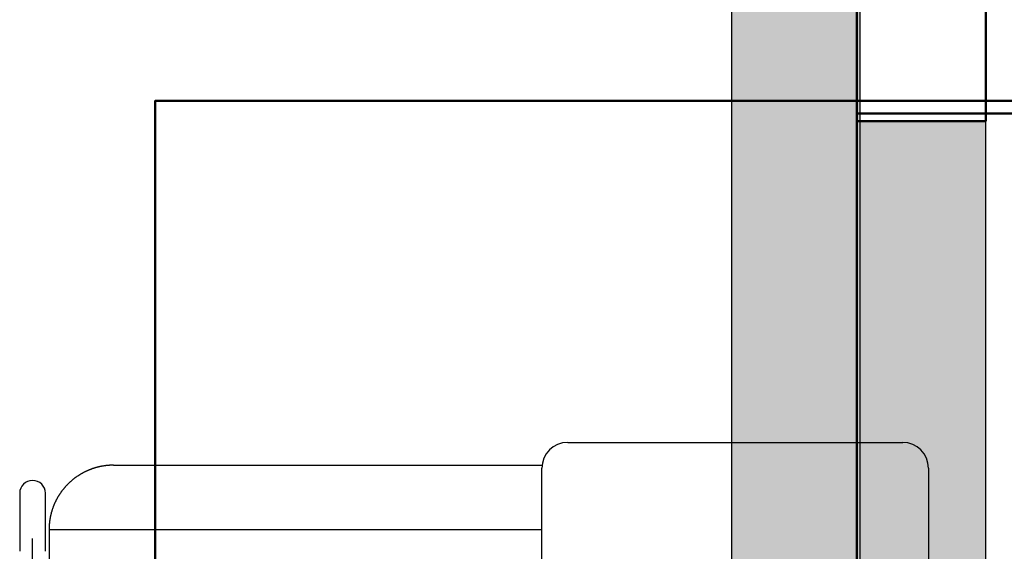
# Model space of a CAD drawing. Header units: metres. Extents: x -1 to 430, y -6 to 31.
# Tile 90 of 169: x 417.848 to 418.612, y 15.576 to 15.988. Entities that reach past the tile are written whole.
import ezdxf

# ---------------------------------------------------------------- set-up
doc = ezdxf.new("R2010")
doc.units = ezdxf.units.M
doc.linetypes.add('CONTINUA', pattern=[0])
for name, color, linetype, lineweight in [('3D P1 MURS NOUS', 7, 'CONTINUA', 25), ('3D P2 MURS NOUS', 7, 'CONTINUA', 25), ('P2 MOBLES 2D', 7, 'CONTINUA', 25), ('P3 MOBLES', 7, 'CONTINUA', 25), ('PA MOBLES', 7, 'CONTINUA', 25)]:
    doc.layers.add(name, color=color, linetype=linetype, lineweight=lineweight)

# ---------------------------------------------------------------- blocks, each defined once
blk = doc.blocks.new('OBJETO_COMPLEJO_65')
at = {"layer": 'P2 MOBLES 2D', "color": 202, "linetype": 'CONTINUA', "lineweight": 50, "transparency": 33554687}
blk.add_lwpolyline([(419.8983, 15.11556), (418.49712, 15.11556), (418.49712, 15.91563), (419.8983, 15.91563), (419.8983, 15.11556)], close=True, dxfattribs=at)
blk = doc.blocks.new('OBJETO_COMPLEJO_79')
at = {"layer": 'P3 MOBLES', "color": 202, "linetype": 'CONTINUA', "lineweight": 50, "transparency": 33554687}
blk.add_lwpolyline([(418.75288, 14.5242), (418.75288, 15.92538), (417.95281, 15.92538), (417.95281, 14.5242), (418.75288, 14.5242)], close=True, dxfattribs=at)

msp = doc.modelspace()

# ---------------------------------------------------------------- hatches: boundary and pattern name
at = {"layer": '3D P1 MURS NOUS', "linetype": 'CONTINUA', "lineweight": 18, "true_color": 0x006e00, "transparency": 33554687}
msp.add_hatch(color=96, dxfattribs=at).paths.add_polyline_path([(418.49726, 15.90946), (418.49726, 13.12061), (418.59726, 13.12061), (418.59726, 15.90946)])
at = {"layer": '3D P2 MURS NOUS', "linetype": 'CONTINUA', "lineweight": 18, "true_color": 0x006e00, "transparency": 33554687}
msp.add_hatch(color=96, dxfattribs=at).paths.add_polyline_path([(418.39992, 17.61547), (418.39992, 13.12061), (418.49992, 13.12061), (418.49992, 17.61547)])

# ---------------------------------------------------------------- linework, layer by layer
at = {"layer": '3D P1 MURS NOUS', "color": 4, "linetype": 'CONTINUA', "lineweight": 50, "transparency": 33554687}
for p, q in [((418.49726, 16.40946), (418.49726, 15.90946)), ((418.59726, 15.90946), (418.59726, 16.40946)), ((418.49726, 15.90946), (418.59726, 15.90946))]:
    msp.add_line(p, q, dxfattribs=at)
at = {"layer": '3D P1 MURS NOUS', "color": 7, "linetype": 'CONTINUA', "lineweight": 25, "transparency": 33554687}
for p, q in [((418.49726, 15.90946), (418.49726, 13.12061)), ((418.59726, 15.90946), (418.49726, 15.90946)), ((418.59726, 13.12061), (418.59726, 15.90946))]:
    msp.add_line(p, q, dxfattribs=at)
at = {"layer": '3D P2 MURS NOUS', "color": 7, "linetype": 'CONTINUA', "lineweight": 25, "transparency": 33554687}
for p, q in [((418.39992, 17.61547), (418.39992, 13.12061)), ((418.49992, 13.12061), (418.49992, 17.61547))]:
    msp.add_line(p, q, dxfattribs=at)
at = {"layer": 'PA MOBLES', "color": 180, "transparency": 33554687}
for p, q in [((418.27283, 15.66033), (418.53283, 15.66033)), ((417.92034, 15.64268), (418.25297, 15.64268)), ((418.25283, 15.36033), (418.25283, 15.64033)), ((418.55283, 15.64033), (418.55283, 15.23033)), ((417.84756, 15.62094), (417.84756, 15.57588)), ((417.86756, 15.57588), (417.86756, 15.62094)), ((417.87034, 15.59268), (418.25283, 15.59268)), ((417.87034, 15.59268), (417.87034, 15.24267)), ((417.85756, 15.52619), (417.85756, 15.58576))]:
    msp.add_line(p, q, dxfattribs=at)
for points in [[(417.92034, 15.64268), (417.92009, 15.64268), (417.91984, 15.64267), (417.91959, 15.64267), (417.91934, 15.64267), (417.91908, 15.64266), (417.91883, 15.64265), (417.91857, 15.64264), (417.91831, 15.64263), (417.91805, 15.64262), (417.91779, 15.64261), (417.91753, 15.6426), (417.91727, 15.64258), (417.91701, 15.64256), (417.91675, 15.64255), (417.91648, 15.64253), (417.91622, 15.6425), (417.91595, 15.64248), (417.91569, 15.64246), (417.91542, 15.64243), (417.91515, 15.64241), (417.91489, 15.64238), (417.91462, 15.64235), (417.91435, 15.64232), (417.91408, 15.64228), (417.91382, 15.64225), (417.91355, 15.64221), (417.91328, 15.64218), (417.91301, 15.64214), (417.91274, 15.6421), (417.91247, 15.64205), (417.91234, 15.64203), (417.9122, 15.64201), (417.91206, 15.64199), (417.91193, 15.64196), (417.91179, 15.64194), (417.91165, 15.64192), (417.91152, 15.64189), (417.91138, 15.64187), (417.91124, 15.64184), (417.91111, 15.64182), (417.91097, 15.64179), (417.91084, 15.64177), (417.9107, 15.64174), (417.91057, 15.64171), (417.91043, 15.64169), (417.91029, 15.64166), (417.91016, 15.64163), (417.91002, 15.6416), (417.90989, 15.64157), (417.90975, 15.64154), (417.90962, 15.64151), (417.90949, 15.64149), (417.90935, 15.64146), (417.90922, 15.64142), (417.90908, 15.64139), (417.90895, 15.64136), (417.90882, 15.64133), (417.90868, 15.6413), (417.90855, 15.64127), (417.90842, 15.64124)], [(417.90842, 15.64124), (417.90817, 15.64117), (417.90792, 15.64111), (417.90767, 15.64104), (417.90741, 15.64098), (417.90716, 15.64091), (417.90691, 15.64084), (417.90667, 15.64077), (417.90642, 15.6407), (417.90617, 15.64063), (417.90592, 15.64055), (417.90567, 15.64048), (417.90542, 15.6404), (417.90517, 15.64032), (417.90493, 15.64024), (417.90468, 15.64016), (417.90443, 15.64008), (417.90419, 15.64), (417.90394, 15.63991), (417.9037, 15.63983), (417.90345, 15.63974), (417.90321, 15.63965), (417.90297, 15.63956), (417.90272, 15.63947), (417.90248, 15.63938), (417.90224, 15.63929), (417.902, 15.63919), (417.90175, 15.6391), (417.90151, 15.639), (417.90127, 15.6389), (417.90103, 15.6388), (417.90073, 15.63867), (417.90042, 15.63854), (417.90012, 15.63841), (417.89981, 15.63827), (417.89951, 15.63813), (417.8992, 15.63799), (417.8989, 15.63785), (417.8986, 15.63771), (417.8983, 15.63756), (417.898, 15.63741), (417.89771, 15.63726), (417.89741, 15.63711), (417.89712, 15.63696), (417.89682, 15.6368), (417.89653, 15.63665), (417.89624, 15.63649), (417.89595, 15.63633), (417.89566, 15.63616), (417.89537, 15.636), (417.89509, 15.63583), (417.8948, 15.63566), (417.89452, 15.63549), (417.89424, 15.63532), (417.89395, 15.63515), (417.89368, 15.63498), (417.8934, 15.6348), (417.89312, 15.63462), (417.89285, 15.63444), (417.89257, 15.63426), (417.8923, 15.63408), (417.89203, 15.63389), (417.89176, 15.63371), (417.89149, 15.63352), (417.89123, 15.63333), (417.89096, 15.63314), (417.8907, 15.63294), (417.89044, 15.63275), (417.89018, 15.63256), (417.88992, 15.63236), (417.88966, 15.63216), (417.88941, 15.63196), (417.88915, 15.63176), (417.8889, 15.63156), (417.88865, 15.63135), (417.8884, 15.63115), (417.88816, 15.63094), (417.88791, 15.63074), (417.88767, 15.63053), (417.88743, 15.63032), (417.88719, 15.63011), (417.88695, 15.6299), (417.88671, 15.62968), (417.88648, 15.62947), (417.88625, 15.62925), (417.88601, 15.62904), (417.88579, 15.62882), (417.88556, 15.6286), (417.88533, 15.62838), (417.88511, 15.62816), (417.88489, 15.62794), (417.88467, 15.62772), (417.88445, 15.6275), (417.88424, 15.62727), (417.88402, 15.62705), (417.88381, 15.62682), (417.8836, 15.62659), (417.88338, 15.62636), (417.88317, 15.62613), (417.88296, 15.62589), (417.88275, 15.62565), (417.88255, 15.62541), (417.88234, 15.62517), (417.88213, 15.62493), (417.88193, 15.62469), (417.88172, 15.62444), (417.88152, 15.62419), (417.88132, 15.62395), (417.88112, 15.62369), (417.88092, 15.62344), (417.88073, 15.62319), (417.88053, 15.62293), (417.88034, 15.62268), (417.88014, 15.62242), (417.87995, 15.62216), (417.87976, 15.62189), (417.87957, 15.62163), (417.87938, 15.62136), (417.8792, 15.6211), (417.87901, 15.62083), (417.87883, 15.62056), (417.87865, 15.62029), (417.87847, 15.62001), (417.87829, 15.61974), (417.87812, 15.61946), (417.87794, 15.61919), (417.87777, 15.61891), (417.8776, 15.61863), (417.87743, 15.61835), (417.87726, 15.61806), (417.8771, 15.61778), (417.87693, 15.61749), (417.87677, 15.61721), (417.87661, 15.61692), (417.87645, 15.61663), (417.87629, 15.61634), (417.87614, 15.61605), (417.87598, 15.61575), (417.87583, 15.61546), (417.87568, 15.61517), (417.87553, 15.61487), (417.87539, 15.61457), (417.87524, 15.61427), (417.8751, 15.61397), (417.87496, 15.61367), (417.87482, 15.61337), (417.87468, 15.61307), (417.87455, 15.61277), (417.87442, 15.61246), (417.87429, 15.61216), (417.87416, 15.61185), (417.87403, 15.61154), (417.87391, 15.61123), (417.87379, 15.61092), (417.87366, 15.61061), (417.87355, 15.6103), (417.87343, 15.60999), (417.87332, 15.60968), (417.8732, 15.60937), (417.87309, 15.60905), (417.87299, 15.60874), (417.87288, 15.60842), (417.87278, 15.60811), (417.87268, 15.60779), (417.87258, 15.60747), (417.87248, 15.60715), (417.87238, 15.60684), (417.87229, 15.60652), (417.8722, 15.6062), (417.87211, 15.60588), (417.87202, 15.60556), (417.87194, 15.60524), (417.87186, 15.60492), (417.87178, 15.60459), (417.8717, 15.60427), (417.87162, 15.60395), (417.87155, 15.60363), (417.87148, 15.6033), (417.87141, 15.60298), (417.87134, 15.60266), (417.87128, 15.60233), (417.87122, 15.60201), (417.87115, 15.60169), (417.8711, 15.60136), (417.87104, 15.60104), (417.87099, 15.60072), (417.87094, 15.60039), (417.87089, 15.60007), (417.87084, 15.59974), (417.87079, 15.59942), (417.87075, 15.59909), (417.87071, 15.59877), (417.87067, 15.59845), (417.87063, 15.59812), (417.8706, 15.5978), (417.87057, 15.59748), (417.87054, 15.59715), (417.87051, 15.59683), (417.87048, 15.59651), (417.87046, 15.59619), (417.87044, 15.59587), (417.87042, 15.59554), (417.8704, 15.59522), (417.87039, 15.5949), (417.87037, 15.59458), (417.87036, 15.59426), (417.87035, 15.59395), (417.87035, 15.59363), (417.87034, 15.59331), (417.87034, 15.59299), (417.87034, 15.59268)]]:
    msp.add_lwpolyline(points, dxfattribs=at)
for centre, start, end in [((418.27283, 15.64033), 90, 180), ((418.53283, 15.64033), 0, 90)]:
    msp.add_arc(centre, 0.02, start, end, dxfattribs=at)
for start_param, end_param in [(4.712389, 6.283185), (3.141593, 4.712389)]:
    msp.add_ellipse((417.85756, 15.62094), major_axis=(-0.01, 0), ratio=0.987805, start_param=start_param, end_param=end_param, dxfattribs=at)

# ---------------------------------------------------------------- block references
at = {"layer": 'P2 MOBLES 2D', "color": 202, "linetype": 'CONTINUA', "lineweight": 50, "transparency": 33554687}
msp.add_blockref('OBJETO_COMPLEJO_65', (0, 0), dxfattribs=at)
at = {"layer": 'P3 MOBLES', "color": 202, "linetype": 'CONTINUA', "lineweight": 50, "transparency": 33554687}
msp.add_blockref('OBJETO_COMPLEJO_79', (0, 0), dxfattribs=at)

doc.saveas('drawing.dxf')
